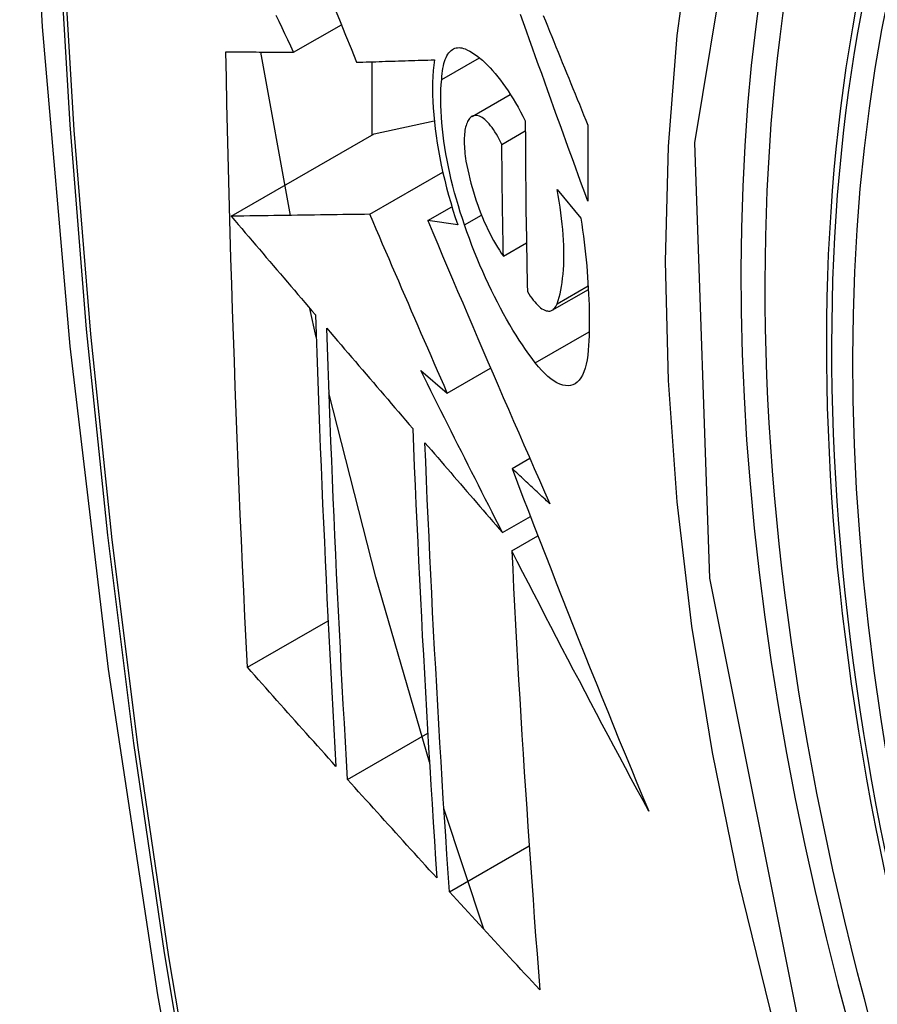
# Model space of a CAD drawing. Header units: inches. Extents: x 290.3 to 341.8, y 108 to 162.
# Tile 42 of 49: x 315.171 to 315.295, y 145.799 to 145.942. Entities that reach past the tile are written whole.
import ezdxf

# ---------------------------------------------------------------- set-up
doc = ezdxf.new("R2010")
doc.units = ezdxf.units.IN
doc.header["$MEASUREMENT"] = 0
doc.layers.add('Visible Edges(ANSI)', color=7, linetype='Continuous', lineweight=25)
doc.layers.add('Visible Tangent Edges(ANSI)', color=7, linetype='Continuous', lineweight=25)

msp = doc.modelspace()

# ---------------------------------------------------------------- linework, layer by layer
at = {"layer": 'Visible Edges(ANSI)'}
for p, q in [((315.21041, 145.93723), (315.21734, 145.94122)), ((315.20995, 145.91353), (315.20565, 145.93725)), ((315.2319, 145.93326), (315.23738, 145.93642)), ((315.22174, 145.93584), (315.22174, 145.92515)), ((315.23631, 145.92791), (315.24185, 145.9311)), ((315.2221, 145.92535), (315.23082, 145.92726)), ((315.20136, 145.91341), (315.2221, 145.92535)), ((315.24063, 145.92384), (315.24404, 145.9258)), ((315.22148, 145.91369), (315.23207, 145.91979)), ((315.24866, 145.91727), (315.25211, 145.91315)), ((315.22988, 145.91277), (315.23339, 145.91479)), ((315.23423, 145.91216), (315.22988, 145.91277)), ((315.24086, 145.90761), (315.24421, 145.90954)), ((315.24796, 145.89977), (315.2532, 145.90279)), ((315.21369, 145.89586), (315.21277, 145.90003)), ((315.22886, 145.89101), (315.23272, 145.88774)), ((315.23272, 145.88774), (315.239, 145.89136)), ((315.24211, 145.87679), (315.24469, 145.87827)), ((315.24073, 145.86748), (315.24479, 145.86982)), ((315.24208, 145.86484), (315.24587, 145.86702)), ((315.2037, 145.84792), (315.21541, 145.85467)), ((315.21823, 145.83165), (315.22988, 145.83837)), ((315.238, 145.8099), (315.23223, 145.82742)), ((315.23302, 145.81533), (315.2446, 145.82201))]:
    msp.add_line(p, q, dxfattribs=at)
at = {"layer": 'Visible Edges(ANSI)', "flags": 128}
for points in [[(315.22466, 146.36457), (315.21182, 146.32646), (315.20077, 146.28723), (315.19147, 146.24694), (315.18392, 146.20567), (315.17808, 146.16348), (315.17393, 146.12043), (315.17146, 146.07659), (315.17064, 146.03201), (315.17145, 145.98677), (315.17388, 145.94092), (315.1779, 145.89452), (315.1835, 145.84764), (315.19064, 145.80036), (315.19932, 145.75272), (315.20951, 145.70481), (315.22119, 145.65669)], [(315.21636, 145.94365), (315.21716, 145.94168), (315.21795, 145.93971), (315.21875, 145.93774), (315.21955, 145.93577)], [(315.21041, 145.93723), (315.20999, 145.93811), (315.20957, 145.939), (315.20914, 145.93989), (315.20872, 145.94078), (315.20829, 145.94167), (315.20787, 145.94256)], [(315.25312, 145.91558), (315.25267, 145.91681), (315.25222, 145.91805), (315.25177, 145.91928), (315.25133, 145.92052), (315.25088, 145.92175), (315.25043, 145.92299), (315.24998, 145.92422), (315.24954, 145.92546), (315.24909, 145.9267), (315.24864, 145.92793), (315.2482, 145.92917), (315.24775, 145.93041), (315.24731, 145.93164), (315.24686, 145.93288), (315.24642, 145.93411), (315.24598, 145.93534), (315.24554, 145.93657), (315.2451, 145.9378), (315.24466, 145.93903), (315.24422, 145.94026), (315.24378, 145.94149), (315.24335, 145.94271)], [(315.24665, 145.94254), (315.24695, 145.94179), (315.24726, 145.94103), (315.24757, 145.94027), (315.24787, 145.93952), (315.24818, 145.93876), (315.24849, 145.93801), (315.2488, 145.93725), (315.24911, 145.93649), (315.24941, 145.93573), (315.24972, 145.93497), (315.25003, 145.93421), (315.25034, 145.93345), (315.25065, 145.93269), (315.25096, 145.93194), (315.25127, 145.93118), (315.25158, 145.93042), (315.25189, 145.92966), (315.2522, 145.9289), (315.25251, 145.92814), (315.25282, 145.92738), (315.25313, 145.92662)], [(315.2319, 145.93326), (315.23193, 145.93369), (315.23196, 145.93411), (315.23201, 145.93451), (315.23207, 145.93488), (315.23215, 145.93524), (315.23223, 145.93558), (315.23233, 145.93589), (315.23243, 145.93619), (315.23255, 145.93646), (315.23267, 145.93671), (315.23281, 145.93693), (315.23296, 145.93713), (315.23311, 145.93731), (315.23328, 145.93747), (315.23345, 145.9376), (315.23363, 145.9377), (315.23382, 145.93779), (315.23401, 145.93785), (315.23421, 145.93788), (315.23442, 145.93789), (315.23463, 145.93788), (315.23485, 145.93784), (315.23508, 145.93778), (315.23531, 145.9377)], [(315.23531, 145.9377), (315.23565, 145.93754), (315.236, 145.93736), (315.23636, 145.93715), (315.23672, 145.93691), (315.23708, 145.93665), (315.23744, 145.93636), (315.23781, 145.93605), (315.23818, 145.93571), (315.23855, 145.93535), (315.23892, 145.93496), (315.2393, 145.93455), (315.23967, 145.93411), (315.24004, 145.93365), (315.24042, 145.93317), (315.24079, 145.93267), (315.24116, 145.93215), (315.24153, 145.9316), (315.2419, 145.93104), (315.24226, 145.93045), (315.24262, 145.92985), (315.24298, 145.92923), (315.24334, 145.92859), (315.24369, 145.92793), (315.24404, 145.92725)], [(315.2037, 145.84792), (315.20351, 145.85161), (315.20334, 145.8553), (315.20317, 145.85899), (315.203, 145.86268), (315.20283, 145.86638), (315.20267, 145.87008), (315.20252, 145.87378), (315.20236, 145.87749), (315.20221, 145.8812), (315.20207, 145.88491), (315.20193, 145.88863), (315.2018, 145.89235), (315.20167, 145.89608), (315.20154, 145.8998), (315.20142, 145.90354), (315.20131, 145.90727), (315.2012, 145.91102), (315.20109, 145.91476), (315.20099, 145.91851), (315.2009, 145.92226), (315.20081, 145.92601), (315.20073, 145.92977), (315.20065, 145.93352), (315.20057, 145.93728)], [(315.20057, 145.93728), (315.20096, 145.93728), (315.20135, 145.93728), (315.20175, 145.93727), (315.20214, 145.93727), (315.20254, 145.93727), (315.20295, 145.93727), (315.20335, 145.93726), (315.20376, 145.93726), (315.20417, 145.93726), (315.20458, 145.93726), (315.20499, 145.93726), (315.2054, 145.93725), (315.20582, 145.93725), (315.20623, 145.93725), (315.20665, 145.93725), (315.20707, 145.93724), (315.20749, 145.93724), (315.2079, 145.93724), (315.20832, 145.93724), (315.20874, 145.93723), (315.20916, 145.93723), (315.20958, 145.93723), (315.21, 145.93723), (315.21041, 145.93723)], [(315.21955, 145.93577), (315.22001, 145.93578), (315.22047, 145.9358), (315.22094, 145.93581), (315.2214, 145.93583), (315.22187, 145.93584), (315.22234, 145.93585), (315.22281, 145.93587), (315.22328, 145.93588), (315.22375, 145.9359), (315.22422, 145.93591), (315.22469, 145.93593), (315.22516, 145.93594), (315.22564, 145.93596), (315.22611, 145.93597), (315.22659, 145.93599), (315.22706, 145.936), (315.22753, 145.93602), (315.22801, 145.93603), (315.22848, 145.93605), (315.22896, 145.93606), (315.22943, 145.93608), (315.22991, 145.93609), (315.23038, 145.93611), (315.23085, 145.93613)], [(315.23085, 145.93613), (315.23076, 145.93535), (315.23068, 145.93455), (315.23062, 145.93372), (315.23059, 145.93285), (315.23057, 145.93196), (315.23058, 145.93104), (315.23061, 145.93009), (315.23067, 145.92913), (315.23074, 145.92814), (315.23084, 145.92713), (315.23095, 145.92611), (315.23109, 145.92507), (315.23125, 145.92402), (315.23143, 145.92296), (315.23163, 145.92189), (315.23185, 145.92081), (315.23209, 145.91972), (315.23234, 145.91864), (315.23261, 145.91755), (315.23291, 145.91647), (315.23321, 145.91539), (315.23354, 145.91431), (315.23388, 145.91323), (315.23423, 145.91216)], [(315.23522, 145.91214), (315.23491, 145.91307), (315.2346, 145.914), (315.23432, 145.91494), (315.23404, 145.91588), (315.23378, 145.91682), (315.23353, 145.91776), (315.2333, 145.91871), (315.23308, 145.91965), (315.23288, 145.92059), (315.23269, 145.92153), (315.23252, 145.92246), (315.23237, 145.92338), (315.23223, 145.92429), (315.23211, 145.92519), (315.23201, 145.92607), (315.23193, 145.92695), (315.23186, 145.92781), (315.23181, 145.92865), (315.23178, 145.92947), (315.23177, 145.93028), (315.23178, 145.93106), (315.2318, 145.93182), (315.23184, 145.93255), (315.2319, 145.93326)], [(315.23605, 145.92771), (315.23594, 145.92759), (315.23584, 145.92746), (315.23575, 145.92731), (315.23566, 145.92715), (315.23558, 145.92697), (315.23551, 145.92678), (315.23544, 145.92658), (315.23538, 145.92636), (315.23533, 145.92613), (315.23528, 145.92589), (315.23524, 145.92563), (315.23521, 145.92536), (315.23519, 145.92508), (315.23517, 145.92479), (315.23516, 145.92449), (315.23516, 145.92418), (315.23517, 145.92386), (315.23519, 145.92353), (315.23521, 145.92319), (315.23524, 145.92285), (315.23528, 145.9225), (315.23532, 145.92214), (315.23537, 145.92178), (315.23543, 145.92142)], [(315.24063, 145.92384), (315.24044, 145.92423), (315.24024, 145.92462), (315.24004, 145.92499), (315.23984, 145.92534), (315.23964, 145.92567), (315.23943, 145.92598), (315.23922, 145.92628), (315.23901, 145.92655), (315.2388, 145.92681), (315.23859, 145.92704), (315.23838, 145.92725), (315.23817, 145.92744), (315.23797, 145.9276), (315.23777, 145.92774), (315.23757, 145.92785), (315.23737, 145.92794), (315.23718, 145.928), (315.237, 145.92804), (315.23682, 145.92805), (315.23665, 145.92804), (315.23649, 145.92799), (315.23633, 145.92792), (315.23618, 145.92783), (315.23605, 145.92771)], [(315.24404, 145.92725), (315.24404, 145.92622), (315.24405, 145.92518), (315.24405, 145.92414), (315.24406, 145.92311), (315.24406, 145.92207), (315.24407, 145.92104), (315.24408, 145.92), (315.24409, 145.91897), (315.2441, 145.91793), (315.24411, 145.9169), (315.24412, 145.91587), (315.24413, 145.91484), (315.24414, 145.9138), (315.24416, 145.91277), (315.24417, 145.91174), (315.24419, 145.91071), (315.2442, 145.90968), (315.24422, 145.90865), (315.24424, 145.90762), (315.24426, 145.9066), (315.24428, 145.90557), (315.2443, 145.90454), (315.24432, 145.90352), (315.24434, 145.90249)], [(315.25313, 145.92662), (315.25313, 145.92616), (315.25312, 145.9257), (315.25312, 145.92524), (315.25312, 145.92478), (315.25312, 145.92432), (315.25312, 145.92386), (315.25311, 145.9234), (315.25311, 145.92293), (315.25311, 145.92247), (315.25311, 145.92201), (315.25311, 145.92155), (315.25311, 145.92109), (315.25311, 145.92063), (315.25311, 145.92017), (315.25311, 145.91971), (315.25311, 145.91925), (315.25311, 145.9188), (315.25311, 145.91834), (315.25311, 145.91788), (315.25311, 145.91742), (315.25312, 145.91696), (315.25312, 145.9165), (315.25312, 145.91604), (315.25312, 145.91558)], [(315.24086, 145.90761), (315.24084, 145.90829), (315.24083, 145.90896), (315.24082, 145.90964), (315.24081, 145.91031), (315.24079, 145.91099), (315.24078, 145.91166), (315.24077, 145.91234), (315.24076, 145.91301), (315.24075, 145.91369), (315.24074, 145.91436), (315.24073, 145.91504), (315.24072, 145.91571), (315.24071, 145.91639), (315.2407, 145.91707), (315.24069, 145.91774), (315.24069, 145.91842), (315.24068, 145.9191), (315.24067, 145.91977), (315.24066, 145.92045), (315.24066, 145.92113), (315.24065, 145.9218), (315.24064, 145.92248), (315.24064, 145.92316), (315.24063, 145.92384)], [(315.23543, 145.92142), (315.23555, 145.92079), (315.23568, 145.92015), (315.23582, 145.91951), (315.23597, 145.91886), (315.23614, 145.91822), (315.23631, 145.91757), (315.2365, 145.91693), (315.2367, 145.91629), (315.23691, 145.91566), (315.23713, 145.91503), (315.23736, 145.91442), (315.23759, 145.91381), (315.23783, 145.91321), (315.23808, 145.91262), (315.23834, 145.91205), (315.23861, 145.91149), (315.23887, 145.91094), (315.23915, 145.91041), (315.23942, 145.9099), (315.2397, 145.90941), (315.23999, 145.90893), (315.24028, 145.90847), (315.24056, 145.90803), (315.24086, 145.90761)], [(315.24865, 145.90071), (315.24881, 145.90116), (315.24895, 145.90164), (315.24908, 145.90214), (315.24919, 145.90267), (315.2493, 145.90322), (315.24939, 145.9038), (315.24946, 145.9044), (315.24953, 145.90502), (315.24958, 145.90566), (315.24961, 145.90632), (315.24963, 145.90701), (315.24964, 145.90771), (315.24963, 145.90843), (315.24961, 145.90917), (315.24958, 145.90993), (315.24953, 145.9107), (315.24947, 145.91149), (315.24939, 145.91228), (315.2493, 145.91309), (315.2492, 145.91391), (315.24908, 145.91474), (315.24895, 145.91558), (315.24881, 145.91642), (315.24866, 145.91727)], [(315.22148, 145.91369), (315.2207, 145.91368), (315.21991, 145.91367), (315.21912, 145.91366), (315.21833, 145.91365), (315.21753, 145.91364), (315.21673, 145.91363), (315.21592, 145.91361), (315.21511, 145.9136), (315.21429, 145.91359), (315.21346, 145.91358), (315.21264, 145.91357), (315.2118, 145.91356), (315.21096, 145.91354), (315.21012, 145.91353), (315.20927, 145.91352), (315.20842, 145.91351), (315.20755, 145.9135), (315.20669, 145.91348), (315.20582, 145.91347), (315.20494, 145.91346), (315.20405, 145.91345), (315.20316, 145.91343), (315.20226, 145.91342), (315.20136, 145.91341)], [(315.20136, 145.91341), (315.20187, 145.91281), (315.20237, 145.91221), (315.20288, 145.91162), (315.20339, 145.91102), (315.2039, 145.91042), (315.20441, 145.90983), (315.20492, 145.90923), (315.20543, 145.90863), (315.20593, 145.90803), (315.20644, 145.90744), (315.20695, 145.90684), (315.20746, 145.90624), (315.20797, 145.90564), (315.20848, 145.90505), (315.20899, 145.90445), (315.2095, 145.90385), (315.21001, 145.90325), (315.21052, 145.90266), (315.21103, 145.90206), (315.21154, 145.90146), (315.21205, 145.90086), (315.21256, 145.90027), (315.21307, 145.89967), (315.21358, 145.89907)], [(315.23272, 145.88774), (315.23225, 145.88882), (315.23177, 145.8899), (315.2313, 145.89098), (315.23083, 145.89207), (315.23036, 145.89315), (315.22988, 145.89423), (315.22941, 145.89531), (315.22894, 145.89639), (315.22847, 145.89747), (315.228, 145.89856), (315.22753, 145.89964), (315.22706, 145.90072), (315.22659, 145.9018), (315.22613, 145.90289), (315.22566, 145.90397), (315.22519, 145.90505), (315.22472, 145.90613), (315.22426, 145.90721), (315.22379, 145.90829), (315.22333, 145.90937), (315.22286, 145.91046), (315.2224, 145.91154), (315.22194, 145.91261), (315.22148, 145.91369)], [(315.22988, 145.91277), (315.2306, 145.91107), (315.23132, 145.90937), (315.23204, 145.90766), (315.23276, 145.90596), (315.23349, 145.90425), (315.23422, 145.90254), (315.23495, 145.90083), (315.23568, 145.89911), (315.23641, 145.8974), (315.23715, 145.89568), (315.23788, 145.89397), (315.23862, 145.89225), (315.23936, 145.89053), (315.2401, 145.88881), (315.24085, 145.88709), (315.24159, 145.88538), (315.24234, 145.88366), (315.24308, 145.88194), (315.24383, 145.88023), (315.24458, 145.87851), (315.24533, 145.8768), (315.24608, 145.87509), (315.24684, 145.87338), (315.24759, 145.87167)], [(315.24549, 145.89212), (315.24502, 145.89274), (315.24455, 145.89338), (315.24409, 145.89404), (315.24362, 145.89472), (315.24316, 145.89542), (315.24269, 145.89615), (315.24224, 145.89689), (315.24178, 145.89766), (315.24133, 145.89844), (315.24088, 145.89925), (315.24043, 145.90007), (315.23999, 145.90091), (315.23955, 145.90177), (315.23912, 145.90265), (315.2387, 145.90354), (315.23828, 145.90445), (315.23787, 145.90537), (315.23746, 145.9063), (315.23707, 145.90725), (315.23668, 145.90821), (315.2363, 145.90918), (315.23593, 145.91016), (315.23557, 145.91115), (315.23522, 145.91214)], [(315.25211, 145.91315), (315.25224, 145.91226), (315.25236, 145.91138), (315.25248, 145.91051), (315.25259, 145.90963), (315.25269, 145.90877), (315.25278, 145.90791), (315.25287, 145.90706), (315.25295, 145.90622), (315.25302, 145.90538), (315.25309, 145.90455), (315.25314, 145.90373), (315.25319, 145.90292), (315.25323, 145.90211), (315.25327, 145.90132), (315.25329, 145.90053), (315.25331, 145.89976), (315.25332, 145.89899), (315.25333, 145.89824), (315.25332, 145.8975), (315.25331, 145.89676), (315.25329, 145.89604), (315.25326, 145.89533), (315.25323, 145.89464), (315.25318, 145.89395)], [(315.24434, 145.90249), (315.24455, 145.90214), (315.24476, 145.90182), (315.24498, 145.90151), (315.24519, 145.90122), (315.24541, 145.90096), (315.24562, 145.90072), (315.24584, 145.9005), (315.24605, 145.9003), (315.24626, 145.90013), (315.24646, 145.89998), (315.24667, 145.89986), (315.24686, 145.89976), (315.24706, 145.89969), (315.24724, 145.89965), (315.24742, 145.89963), (315.2476, 145.89964), (315.24776, 145.89968), (315.24792, 145.89975), (315.24807, 145.89984), (315.2482, 145.89996), (315.24833, 145.90011), (315.24845, 145.90028), (315.24856, 145.90048), (315.24865, 145.90071)], [(315.21358, 145.89907), (315.21367, 145.89631), (315.21377, 145.89356), (315.21386, 145.8908), (315.21396, 145.88805), (315.21407, 145.88531), (315.21417, 145.88256), (315.21428, 145.87982), (315.21439, 145.87708), (315.21451, 145.87434), (315.21462, 145.8716), (315.21475, 145.86887), (315.21487, 145.86614), (315.21499, 145.86341), (315.21512, 145.86068), (315.21525, 145.85796), (315.21539, 145.85524), (315.21552, 145.85252), (315.21566, 145.8498), (315.2158, 145.84709), (315.21594, 145.84437), (315.21609, 145.84166), (315.21624, 145.83895), (315.21639, 145.83624), (315.21654, 145.83353)], [(315.21823, 145.83165), (315.21807, 145.83437), (315.21792, 145.83709), (315.21777, 145.8398), (315.21762, 145.84252), (315.21747, 145.84524), (315.21733, 145.84796), (315.21719, 145.85068), (315.21705, 145.85341), (315.21691, 145.85613), (315.21678, 145.85885), (315.21665, 145.86158), (315.21652, 145.86431), (315.2164, 145.86703), (315.21628, 145.86976), (315.21616, 145.87249), (315.21604, 145.87523), (315.21593, 145.87796), (315.21581, 145.8807), (315.21571, 145.88343), (315.2156, 145.88617), (315.2155, 145.88892), (315.2154, 145.89166), (315.21531, 145.89441), (315.21521, 145.89716)], [(315.21521, 145.89716), (315.21573, 145.89656), (315.21625, 145.89595), (315.21677, 145.89534), (315.21729, 145.89474), (315.21781, 145.89413), (315.21833, 145.89352), (315.21885, 145.89291), (315.21937, 145.8923), (315.21989, 145.8917), (315.22041, 145.89109), (315.22093, 145.89048), (315.22145, 145.88987), (315.22198, 145.88926), (315.2225, 145.88865), (315.22302, 145.88805), (315.22354, 145.88744), (315.22406, 145.88683), (315.22458, 145.88622), (315.2251, 145.88561), (315.22563, 145.88501), (315.22615, 145.8844), (315.22667, 145.88379), (315.22719, 145.88318), (315.22771, 145.88258)], [(315.25318, 145.89395), (315.25312, 145.89322), (315.25302, 145.89254), (315.25289, 145.89191), (315.25274, 145.89133), (315.25256, 145.89081), (315.25235, 145.89035), (315.25211, 145.88994), (315.25185, 145.8896), (315.25157, 145.88932), (315.25127, 145.88909), (315.25094, 145.88893), (315.2506, 145.88883), (315.25024, 145.88879), (315.24986, 145.88881), (315.24947, 145.88889), (315.24906, 145.88902), (315.24864, 145.88922), (315.24821, 145.88947), (315.24777, 145.88978), (315.24733, 145.89015), (315.24687, 145.89056), (315.24642, 145.89103), (315.24596, 145.89155), (315.24549, 145.89212)], [(315.24073, 145.86748), (315.24023, 145.86846), (315.23973, 145.86944), (315.23923, 145.87042), (315.23873, 145.8714), (315.23823, 145.87238), (315.23773, 145.87336), (315.23724, 145.87434), (315.23674, 145.87532), (315.23624, 145.8763), (315.23575, 145.87728), (315.23525, 145.87827), (315.23476, 145.87925), (315.23426, 145.88023), (315.23377, 145.88121), (315.23327, 145.88219), (315.23278, 145.88317), (315.23229, 145.88415), (315.2318, 145.88514), (315.23131, 145.88612), (315.23082, 145.8871), (315.23033, 145.88808), (315.22984, 145.88906), (315.22935, 145.89003), (315.22886, 145.89101)], [(315.23013, 145.83413), (315.22233, 145.86101), (315.21554, 145.88777)], [(315.22771, 145.88258), (315.22782, 145.87983), (315.22793, 145.87708), (315.22805, 145.87433), (315.22817, 145.87159), (315.22829, 145.86885), (315.22842, 145.86611), (315.22855, 145.86338), (315.22868, 145.86065), (315.22881, 145.85792), (315.22895, 145.85519), (315.22909, 145.85247), (315.22924, 145.84975), (315.22939, 145.84703), (315.22954, 145.84432), (315.22969, 145.84161), (315.22985, 145.8389), (315.23001, 145.83619), (315.23017, 145.83349), (315.23033, 145.83079), (315.2305, 145.82809), (315.23067, 145.8254), (315.23084, 145.82271), (315.23101, 145.82002), (315.23119, 145.81734)], [(315.23302, 145.81533), (315.23284, 145.81803), (315.23266, 145.82073), (315.23248, 145.82343), (315.23231, 145.82613), (315.23214, 145.82883), (315.23197, 145.83154), (315.23181, 145.83424), (315.23165, 145.83695), (315.23149, 145.83966), (315.23133, 145.84237), (315.23118, 145.84508), (315.23103, 145.84779), (315.23088, 145.8505), (315.23073, 145.85322), (315.23059, 145.85594), (315.23045, 145.85866), (315.23032, 145.86139), (315.23019, 145.86411), (315.23006, 145.86684), (315.22993, 145.86958), (315.22981, 145.87231), (315.22969, 145.87505), (315.22958, 145.87779), (315.22947, 145.88053)], [(315.22947, 145.88053), (315.22994, 145.87999), (315.2304, 145.87945), (315.23087, 145.8789), (315.23134, 145.87836), (315.23181, 145.87782), (315.23227, 145.87727), (315.23274, 145.87673), (315.23321, 145.87618), (315.23368, 145.87564), (315.23415, 145.8751), (315.23462, 145.87455), (315.23509, 145.87401), (315.23556, 145.87346), (315.23603, 145.87292), (315.2365, 145.87237), (315.23697, 145.87183), (315.23744, 145.87128), (315.23791, 145.87074), (315.23838, 145.8702), (315.23885, 145.86965), (315.23932, 145.86911), (315.23979, 145.86856), (315.24026, 145.86802), (315.24073, 145.86748)], [(315.24759, 145.87167), (315.24736, 145.87188), (315.24713, 145.8721), (315.24691, 145.87231), (315.24668, 145.87252), (315.24645, 145.87274), (315.24622, 145.87295), (315.24599, 145.87316), (315.24576, 145.87338), (315.24554, 145.87359), (315.24531, 145.8738), (315.24508, 145.87402), (315.24485, 145.87423), (315.24462, 145.87444), (315.24439, 145.87466), (315.24417, 145.87487), (315.24394, 145.87508), (315.24371, 145.8753), (315.24348, 145.87551), (315.24325, 145.87572), (315.24302, 145.87594), (315.2428, 145.87615), (315.24257, 145.87636), (315.24234, 145.87658), (315.24211, 145.87679)], [(315.24211, 145.87679), (315.24291, 145.87472), (315.2437, 145.87264), (315.2445, 145.87057), (315.2453, 145.86849), (315.24611, 145.86641), (315.24692, 145.86434), (315.24773, 145.86226), (315.24854, 145.86019), (315.24936, 145.85811), (315.25018, 145.85603), (315.251, 145.85396), (315.25182, 145.85188), (315.25265, 145.84981), (315.25348, 145.84773), (315.25432, 145.84565), (315.25516, 145.84358), (315.256, 145.84151), (315.25684, 145.83943), (315.25769, 145.83736), (315.25854, 145.83529), (315.2594, 145.83322), (315.26025, 145.83115), (315.26112, 145.82908), (315.26198, 145.82701)], [(315.26198, 145.82701), (315.26113, 145.82858), (315.26028, 145.83015), (315.25943, 145.83173), (315.25859, 145.8333), (315.25774, 145.83488), (315.2569, 145.83645), (315.25606, 145.83803), (315.25522, 145.83961), (315.25439, 145.84119), (315.25355, 145.84277), (315.25272, 145.84435), (315.25189, 145.84593), (315.25106, 145.8475), (315.25023, 145.84908), (315.24941, 145.85066), (315.24858, 145.85224), (315.24776, 145.85382), (315.24694, 145.8554), (315.24613, 145.85697), (315.24531, 145.85855), (315.2445, 145.86012), (315.24369, 145.86169), (315.24288, 145.86327), (315.24208, 145.86484)], [(315.24208, 145.86484), (315.24221, 145.86215), (315.24234, 145.85946), (315.24248, 145.85677), (315.24262, 145.85409), (315.24277, 145.85141), (315.24292, 145.84873), (315.24307, 145.84605), (315.24323, 145.84338), (315.24339, 145.84071), (315.24355, 145.83804), (315.24372, 145.83537), (315.24389, 145.83271), (315.24406, 145.83006), (315.24424, 145.8274), (315.24442, 145.82475), (315.2446, 145.82211), (315.24478, 145.81946), (315.24497, 145.81683), (315.24516, 145.81419), (315.24535, 145.81157), (315.24554, 145.80894), (315.24574, 145.80633), (315.24594, 145.80371), (315.24614, 145.8011)], [(315.21654, 145.83353), (315.216, 145.83413), (315.21546, 145.83473), (315.21493, 145.83533), (315.21439, 145.83593), (315.21385, 145.83653), (315.21332, 145.83713), (315.21278, 145.83773), (315.21224, 145.83833), (315.21171, 145.83893), (315.21117, 145.83953), (315.21064, 145.84013), (315.2101, 145.84073), (315.20957, 145.84133), (315.20903, 145.84193), (315.2085, 145.84253), (315.20796, 145.84312), (315.20743, 145.84372), (315.20689, 145.84432), (315.20636, 145.84492), (315.20583, 145.84552), (315.20529, 145.84612), (315.20476, 145.84672), (315.20423, 145.84732), (315.2037, 145.84792)], [(315.23119, 145.81734), (315.23065, 145.81793), (315.2301, 145.81853), (315.22956, 145.81912), (315.22902, 145.81972), (315.22848, 145.82031), (315.22794, 145.82091), (315.22739, 145.82151), (315.22685, 145.8221), (315.22631, 145.8227), (315.22577, 145.8233), (315.22523, 145.82389), (315.22469, 145.82449), (315.22415, 145.82509), (315.22361, 145.82569), (315.22307, 145.82628), (315.22253, 145.82688), (315.22199, 145.82748), (315.22145, 145.82807), (315.22091, 145.82867), (315.22037, 145.82927), (315.21984, 145.82986), (315.2193, 145.83046), (315.21876, 145.83106), (315.21823, 145.83165)], [(315.24614, 145.8011), (315.24559, 145.8017), (315.24504, 145.80229), (315.24449, 145.80288), (315.24394, 145.80347), (315.24339, 145.80406), (315.24284, 145.80466), (315.24229, 145.80525), (315.24174, 145.80584), (315.2412, 145.80643), (315.24065, 145.80703), (315.2401, 145.80762), (315.23955, 145.80821), (315.23901, 145.80881), (315.23846, 145.8094), (315.23791, 145.80999), (315.23737, 145.81059), (315.23682, 145.81118), (315.23628, 145.81177), (315.23573, 145.81237), (315.23519, 145.81296), (315.23465, 145.81355), (315.2341, 145.81415), (315.23356, 145.81474), (315.23302, 145.81533)]]:
    msp.add_lwpolyline(points, dxfattribs=at)
at = {"layer": 'Visible Edges(ANSI)'}
msp.add_ellipse((315.51778, 145.7622), major_axis=(-0.15963, 0.2772), ratio=0.578093, dxfattribs=at)
at = {"layer": 'Visible Tangent Edges(ANSI)'}
for p, q in [((315.23522, 145.91214), (315.23769, 145.91357)), ((315.24865, 145.90071), (315.25317, 145.90331)), ((315.24549, 145.89212), (315.25331, 145.89662))]:
    msp.add_line(p, q, dxfattribs=at)
at = {"layer": 'Visible Tangent Edges(ANSI)', "flags": 128}
for points in [[(315.20246, 146.25155), (315.19665, 146.22716), (315.19152, 146.20218), (315.18706, 146.17664), (315.18329, 146.15058), (315.1802, 146.12403), (315.17781, 146.09701), (315.1761, 146.06958), (315.17509, 146.04177), (315.17476, 146.01356), (315.17512, 145.98498), (315.17617, 145.95601), (315.1779, 145.92668), (315.18031, 145.89703), (315.1834, 145.86709), (315.18717, 145.8369), (315.19161, 145.80646), (315.19673, 145.77578), (315.20251, 145.7449), (315.20896, 145.71384), (315.21606, 145.68262), (315.22382, 145.65126)], [(315.2246, 145.65103), (315.21683, 145.68231), (315.20971, 145.71346), (315.20325, 145.74446), (315.19745, 145.77528), (315.19231, 145.8059), (315.18785, 145.83629), (315.18407, 145.86642), (315.18097, 145.8963), (315.17854, 145.9259), (315.1768, 145.95516), (315.17575, 145.98407), (315.17539, 146.01259), (315.17572, 146.04072), (315.17674, 146.06846), (315.17845, 146.0958), (315.18086, 146.12272), (315.18396, 146.14917), (315.18775, 146.17512), (315.19222, 146.20054), (315.19737, 146.2254), (315.2032, 146.24967)], [(315.34229, 145.65689), (315.30858, 145.724), (315.28436, 145.79316), (315.27084, 145.86087), (315.26863, 145.92409), (315.27784, 145.97968), (315.2981, 146.02532), (315.32836, 146.0587), (315.36731, 146.07832), (315.4133, 146.08344), (315.46399, 146.07377), (315.51715, 146.0498)], [(315.31404, 146.05188), (315.30568, 146.04288), (315.29802, 146.03292), (315.29109, 146.02205), (315.2849, 146.01028), (315.27949, 145.99765), (315.27489, 145.98421), (315.27111, 145.97004), (315.26816, 145.95518), (315.26604, 145.93966), (315.26477, 145.92352), (315.26435, 145.90682), (315.26478, 145.88958), (315.26606, 145.87192), (315.26819, 145.8539), (315.27116, 145.83557), (315.27495, 145.81701), (315.27954, 145.79826), (315.28494, 145.77939), (315.29111, 145.76045), (315.29805, 145.74153), (315.30571, 145.72272), (315.31406, 145.70408), (315.32307, 145.68566)]]:
    msp.add_lwpolyline(points, dxfattribs=at)
at = {"layer": 'Visible Tangent Edges(ANSI)'}
msp.add_ellipse((315.52026, 145.76363), major_axis=(-0.17285, 0.30015), ratio=0.578093, start_param=5.049711, end_param=10.658253, dxfattribs=at)
for centre, major_axis in [((315.52085, 145.76397), (0.17078, -0.29656)), ((315.51788, 145.76226), (-0.16238, 0.28198)), ((315.51778, 145.7622), (0.16178, -0.28094))]:
    msp.add_ellipse(centre, major_axis=major_axis, ratio=0.578093, dxfattribs=at)

doc.saveas('drawing.dxf')
